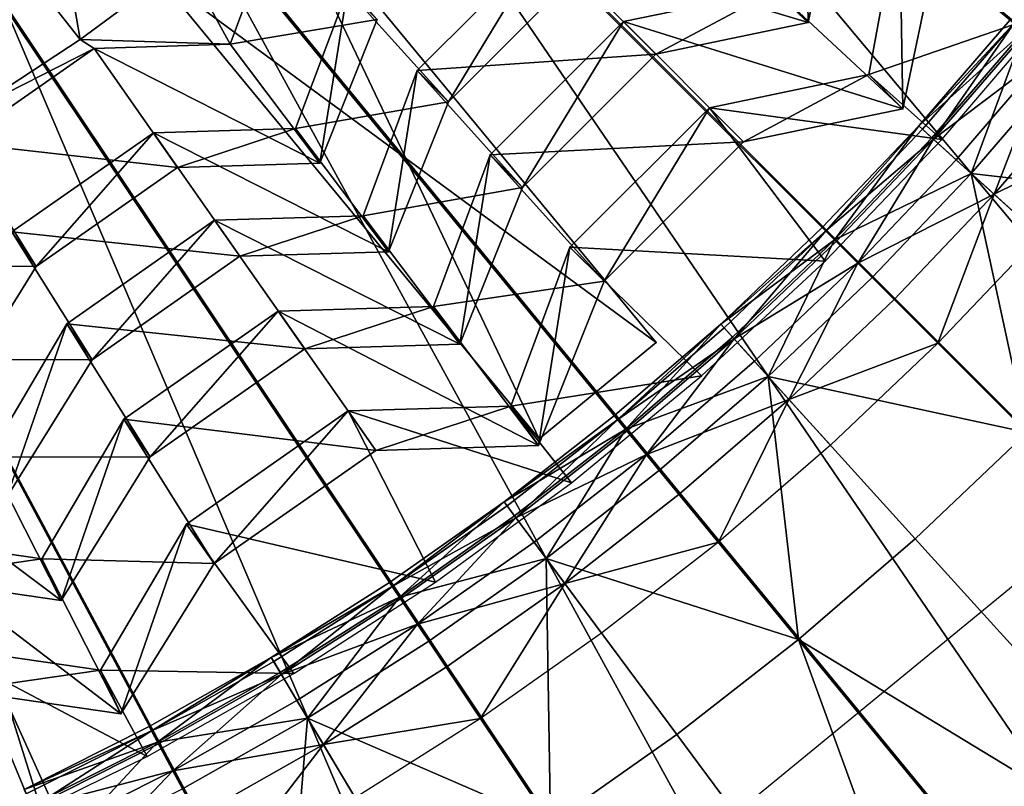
# Model space of a CAD drawing. Extents: x -3.87 to 3.87, y -3.87 to 3.87.
# Tile 41 of 115: x 0.64 to 1.16, y -1.36 to -0.96. Entities that reach past the tile are written whole.
import ezdxf

# ---------------------------------------------------------------- set-up
doc = ezdxf.new("R2010")
doc.units = 0
doc.layers.get('0').update_dxf_attribs({"linetype": 'CONTINUOUS'})

msp = doc.modelspace()

# ---------------------------------------------------------------- linework, layer by layer
for p in [(0.960174, -0.957365, 8.466452), (0.960174, -0.957365, 8.466452), (1.057668, -0.957842, 8.434904), (1.057669, -0.957843, 8.434904), (0.673293, -0.966816, 8.071529), (0.68067, -0.971467, 8.078869), (0.68067, -0.971467, 8.078869), (0.752476, -0.969274, 8.078869), (0.752476, -0.969274, 8.078869), (0.977354, -0.974545, 8.434904), (0.977354, -0.974545, 8.434904), (0.85134, -0.983237, 8.341118), (0.85134, -0.983237, 8.341118), (1.089764, -0.985348, 8.580366), (1.089764, -0.985348, 8.580366), (0.867782, -0.999678, 8.305351), (0.867782, -0.999678, 8.305351), (1.005665, -1.002839, 8.580366), (1.005665, -1.002839, 8.580366), (1.107755, -1.003339, 8.573303), (1.107755, -1.003339, 8.573303), (0.787032, -1.013831, 8.210804), (0.787032, -1.013831, 8.210804), (1.116169, -1.012475, 8.651937), (0.711949, -1.016124, 8.210802), (0.711949, -1.016124, 8.210802), (1.118114, -1.014238, 8.629379), (1.123084, -1.018743, 8.682016), (1.023655, -1.020828, 8.573303), (1.023655, -1.020828, 8.573303), (1.123948, -1.019525, 8.613266), (1.128399, -1.019673, 8.594139), (0.889804, -1.027735, 8.466452), (0.889804, -1.027735, 8.466452), (0.724711, -1.034348, 8.184334), (0.724711, -1.034349, 8.184334), (0.799793, -1.032055, 8.184334), (0.799793, -1.032056, 8.184334), (1.135842, -1.030306, 8.601448), (1.143831, -1.037546, 8.720688), (0.906984, -1.044915, 8.434904), (0.906984, -1.044915, 8.434904), (1.155967, -1.048546, 8.591782), (0.822742, -1.059876, 8.341118), (0.822742, -1.059876, 8.341118), (0.744274, -1.062272, 8.341118), (0.744274, -1.062273, 8.341118), (1.065147, -1.066072, 8.651937), (1.067003, -1.067928, 8.629379), (1.071747, -1.072672, 8.682016), (1.072571, -1.073496, 8.613266), (0.75761, -1.081319, 8.305349), (0.75761, -1.081319, 8.305349), (0.836078, -1.078923, 8.305351), (0.836078, -1.078923, 8.305351), (0.931979, -1.076525, 8.580366), (0.931979, -1.076525, 8.580366), (0.65006, -1.086619, 8.184334), (0.65006, -1.086619, 8.184334), (1.066757, -1.083863, 8.594139), (1.083922, -1.084847, 8.601448), (0.949968, -1.094515, 8.573303), (0.949968, -1.094515, 8.573303), (1.091546, -1.092471, 8.720688), (1.103128, -1.104052, 8.591782), (0.777929, -1.110321, 8.466452), (0.777929, -1.110321, 8.466452), (0.859921, -1.107816, 8.466452), (0.859921, -1.107817, 8.466452), (0.666258, -1.1169, 8.341118), (0.666258, -1.1169, 8.341118), (1.01155, -1.117093, 8.651937), (1.013313, -1.119038, 8.629379), (0.873856, -1.127719, 8.434904), (0.873857, -1.127719, 8.434904), (0.977443, -1.12685, 4.643107), (0.977443, -1.126851, 7.239486), (1.017818, -1.124009, 8.682016), (1.018601, -1.124873, 8.613266), (1.126261, -1.127185, 8.583187), (0.791864, -1.130223, 8.434902), (0.791864, -1.130223, 8.434902), (0.679594, -1.135947, 8.305349), (0.679594, -1.135947, 8.305349), (1.029381, -1.136767, 8.601448), (1.001487, -1.14436, 8.594139), (1.036621, -1.144755, 8.720688), (1.047621, -1.156891, 8.591782), (0.81483, -1.163003, 8.580364), (0.81483, -1.163003, 8.580364), (0.900687, -1.160382, 8.580366), (0.900687, -1.160382, 8.580366), (0.696409, -1.167402, 8.466452), (0.696409, -1.167402, 8.466452), (0.955515, -1.165425, 8.651937), (0.95718, -1.167454, 8.629379), (0.961436, -1.17264, 8.682016), (0.962175, -1.173541, 8.613266), (0.91577, -1.177733, 7.239486), (0.91577, -1.177733, 4.643107), (0.829422, -1.183844, 8.573303), (0.829422, -1.183844, 8.573303), (0.915279, -1.181222, 8.573303), (0.915279, -1.181222, 8.573303), (1.069591, -1.181131, 8.583187), (0.710344, -1.187304, 8.434902), (0.710344, -1.187304, 8.434902), (0.972359, -1.18595, 8.601448), (0.979199, -1.194284, 8.720688), (0.932809, -1.200959, 8.594139), (0.89718, -1.210955, 8.651937), (0.98959, -1.206945, 8.591782), (0.898743, -1.213063, 8.629379), (0.90274, -1.218451, 8.682016), (0.903434, -1.219388, 8.613266), (0.729468, -1.222775, 8.580364), (0.729468, -1.222775, 8.580364), (0.912997, -1.232281, 8.601448), (1.010344, -1.232234, 8.583187), (1.114325, -1.230488, 8.808193), (0.653074, -1.241078, 8.466452), (0.653074, -1.241078, 8.466452), (0.919419, -1.240941, 8.720688), (0.74406, -1.243615, 8.573303), (0.74406, -1.243615, 8.573303), (0.836683, -1.253569, 8.651937), (0.838141, -1.255751, 8.629379), (0.860957, -1.25347, 8.594137), (0.929176, -1.254097, 8.591782), (0.663343, -1.263098, 8.434902), (0.663343, -1.263098, 8.434902), (0.841868, -1.261329, 8.682016), (0.842515, -1.262298, 8.613266), (0.851434, -1.275645, 8.601448), (0.948664, -1.280374, 8.583187), (1.052602, -1.283726, 8.808193), (0.857424, -1.28461, 8.720688), (0.774161, -1.293153, 8.651937), (0.775511, -1.295404, 8.629379), (0.866524, -1.298229, 8.591782), (0.684091, -1.299924, 8.580364), (0.684091, -1.299924, 8.580364), (0.77896, -1.301159, 8.682016), (0.779559, -1.302158, 8.613266), (0.786173, -1.301714, 8.594137), (0.787812, -1.315927, 8.601448), (0.694844, -1.322982, 8.573303), (0.694844, -1.322982, 8.573303), (0.793355, -1.325175, 8.720688), (0.884699, -1.32543, 8.583187), (0.709774, -1.329624, 8.651937), (0.711011, -1.331939, 8.629379), (0.988345, -1.333877, 8.808193), (0.714174, -1.337856, 8.682016), (0.714723, -1.338884, 8.613266), (0.801775, -1.339224, 8.591782), (0.70871, -1.345528, 8.594137), (0.72229, -1.353041, 8.601448)]:
    msp.add_point(p)
for points in [[(0.954594, -1.42865, 8.640915), (1.214968, -1.214966, 8.640915), (0, 0, 8.640915)], [(0.335209, -1.685207, 8.640915), (0.657536, -1.587431, 8.640915), (0, 0, 8.640915)], [(1.214968, -1.214966, 8.640915), (1.42865, -0.954593, 8.640915), (0, 0, 8.640915)], [(0.657536, -1.587431, 8.640915), (0.954594, -1.42865, 8.640915), (0, 0, 8.640915)], [(2.177992, -2.177986, 4.599773), (2.380957, -1.953995, 4.599773), (0.000004, 0, 4.599773)], [(0.894112, -2.947474, 4.599773), (1.178724, -2.845676, 4.599773), (0.000004, 0, 4.599773)], [(2.716413, -1.451949, 4.599773), (2.845682, -1.178716, 4.599773), (0.000004, 0, 4.599773)], [(0.60091, -3.020955, 4.599773), (0.894112, -2.947474, 4.599773), (0.000004, 0, 4.599773)], [(2.561047, -1.711232, 4.599773), (2.716413, -1.451949, 4.599773), (0.000004, 0, 4.599773)], [(1.451956, -2.716408, 4.599773), (1.711239, -2.561041, 4.599773), (0.000004, 0, 4.599773)], [(1.178724, -2.845676, 4.599773), (1.451956, -2.716408, 4.599773), (0.000004, 0, 4.599773)], [(2.845682, -1.178716, 4.599773), (2.947479, -0.894104, 4.599773), (0.000004, 0, 4.599773)], [(1.954002, -2.380951, 4.599773), (2.177992, -2.177986, 4.599773), (0.000004, 0, 4.599773)], [(1.711239, -2.561041, 4.599773), (1.954002, -2.380951, 4.599773), (0.000004, 0, 4.599773)], [(2.380957, -1.953995, 4.599773), (2.561047, -1.711232, 4.599773), (0.000004, 0, 4.599773)], [(1.087242, -0.441184, 4.643107), (1.114588, -0.366053, 4.643107), (3.508225, -1.237265, 4.643107)], [(3.48088, -1.312397, 7.239488), (1.114588, -0.366053, 7.239488), (1.087242, -0.441185, 7.239488)], [(1.114588, -0.366053, 7.239488), (3.508225, -1.237266, 7.239488), (3.508225, -1.237265, 4.643107)], [(1.114588, -0.366053, 7.239488), (3.508225, -1.237265, 4.643107), (1.114588, -0.366053, 4.643107)], [(3.48088, -1.312397, 7.239488), (3.508225, -1.237266, 7.239488), (1.114588, -0.366053, 7.239488)], [(2.117685, -1.132419, 7.281732), (1.006225, -0.538332, 7.281732), (1.054154, -0.437027, 7.281732)], [(2.117685, -1.132419, 7.281732), (1.054154, -0.437027, 7.281732), (2.218506, -0.919316, 7.281732)], [(3.48088, -1.312397, 7.239488), (1.087242, -0.441185, 7.239488), (1.087242, -0.441184, 4.643107)], [(3.48088, -1.312397, 7.239488), (1.087242, -0.441184, 4.643107), (3.48088, -1.312397, 4.643107)], [(1.087242, -0.441184, 4.643107), (3.508225, -1.237265, 4.643107), (3.48088, -1.312397, 4.643107)], [(1.99651, -1.334642, 7.281732), (0.94862, -0.634465, 7.281732), (1.006225, -0.538332, 7.281732)], [(1.99651, -1.334642, 7.281732), (1.006225, -0.538332, 7.281732), (2.117685, -1.132419, 7.281732)], [(1.856052, -1.52398, 7.281732), (0.881849, -0.724474, 7.281732), (0.94862, -0.634465, 7.281732)], [(1.856052, -1.52398, 7.281732), (0.94862, -0.634465, 7.281732), (1.99651, -1.334642, 7.281732)], [(0.933025, -0.711677, 4.643107), (0.979156, -0.646374, 4.643107), (3.059658, -2.116079, 4.643107)], [(3.013526, -2.181382, 7.239488), (0.979156, -0.646374, 7.239488), (0.933025, -0.711677, 7.239488)], [(0.979156, -0.646374, 7.239488), (3.059658, -2.116079, 7.239488), (3.059658, -2.116079, 4.643107)], [(0.979156, -0.646374, 7.239488), (3.059658, -2.116079, 4.643107), (0.979156, -0.646374, 4.643107)], [(3.013526, -2.181382, 7.239488), (3.059658, -2.116079, 7.239488), (0.979156, -0.646374, 7.239488)], [(3.013526, -2.181382, 7.239488), (0.933025, -0.711677, 7.239488), (0.933025, -0.711677, 4.643107)], [(3.013526, -2.181382, 7.239488), (0.933025, -0.711677, 4.643107), (3.013526, -2.181382, 4.643107)], [(0.933025, -0.711677, 4.643107), (3.059658, -2.116079, 4.643107), (3.013526, -2.181382, 4.643107)], [(1.697754, -1.698677, 7.281732), (0.806597, -0.807522, 7.281732), (0.881849, -0.724474, 7.281732)], [(1.697754, -1.698677, 7.281732), (0.881849, -0.724474, 7.281732), (1.856052, -1.52398, 7.281732)], [(1.523057, -1.856977, 7.281732), (0.723549, -0.882774, 7.281732), (0.806597, -0.807522, 7.281732)], [(1.523057, -1.856977, 7.281732), (0.806597, -0.807522, 7.281732), (1.697754, -1.698677, 7.281732)], [(0.601035, -0.875183, 8.070354), (0.673293, -0.966816, 8.071529), (0.651331, -0.838425, 8.070354)], [(0.673293, -0.966816, 8.071529), (0.728796, -0.925707, 8.071529), (0.651331, -0.838425, 8.070354)], [(1.057668, -0.957842, 8.434904), (1.040487, -0.940662, 8.466452), (1.056009, -0.856607, 8.466452)], [(1.057668, -0.957842, 8.434904), (1.056009, -0.856607, 8.466452), (1.075911, -0.870543, 8.434904)], [(0.995546, -0.899907, 8.341118), (1.057669, -0.957843, 8.434904), (1.075911, -0.870543, 8.434904)], [(0.615495, -1.004628, 8.071529), (0.673293, -0.966816, 8.071529), (0.601035, -0.875183, 8.070354)], [(1.333719, -1.997434, 7.281732), (0.633541, -0.949546, 7.281732), (0.723549, -0.882774, 7.281732)], [(0.91577, -1.177733, 7.239486), (0.774809, -0.881244, 7.239486), (0.713136, -0.932127, 7.239486)], [(0.713136, -0.932126, 4.643107), (0.774809, -0.881244, 4.643107), (0.977443, -1.12685, 4.643107)], [(1.333719, -1.997434, 7.281732), (0.723549, -0.882774, 7.281732), (1.523057, -1.856977, 7.281732)], [(0.91577, -1.177733, 7.239486), (0.977443, -1.126851, 7.239486), (0.774809, -0.881244, 7.239486)], [(0.774809, -0.881244, 7.239486), (0.977443, -1.126851, 7.239486), (0.977443, -1.12685, 4.643107)], [(0.774809, -0.881244, 7.239486), (0.977443, -1.12685, 4.643107), (0.774809, -0.881244, 4.643107)], [(0.728796, -0.925707, 8.071529), (0.752476, -0.969274, 8.078869), (0.778647, -0.89914, 8.078869)], [(0.752476, -0.969274, 8.078869), (0.830129, -0.95623, 8.184334), (0.778647, -0.89914, 8.078869)], [(1.089764, -0.985348, 8.580366), (1.186205, -0.952008, 8.594139), (1.106017, -0.897332, 8.580366)], [(1.107755, -1.003339, 8.573303), (1.089764, -0.985348, 8.580366), (1.106017, -0.897332, 8.580366)], [(1.107755, -1.003339, 8.573303), (1.106017, -0.897332, 8.580366), (1.126857, -0.911924, 8.573303)], [(0.918685, -0.915892, 8.341118), (1.057669, -0.957843, 8.434904), (0.995546, -0.899907, 8.341118)], [(1.040487, -0.940662, 8.466452), (1.107755, -1.003339, 8.573303), (1.126857, -0.911924, 8.573303)], [(0.85134, -0.983237, 8.341118), (0.977354, -0.974545, 8.434904), (0.918685, -0.915892, 8.341118)], [(0.867782, -0.999678, 8.305351), (0.85134, -0.983237, 8.341118), (0.918685, -0.915892, 8.341118)], [(0.867782, -0.999678, 8.305351), (0.918685, -0.915892, 8.341118), (0.935127, -0.932333, 8.305351)], [(0.918685, -0.915892, 8.341118), (0.977354, -0.974545, 8.434904), (1.057669, -0.957843, 8.434904)], [(0.673293, -0.966816, 8.071529), (0.752476, -0.969274, 8.078869), (0.728796, -0.925707, 8.071529)], [(0.91577, -1.177733, 7.239486), (0.713136, -0.932127, 7.239486), (0.713136, -0.932126, 4.643107)], [(0.91577, -1.177733, 7.239486), (0.713136, -0.932126, 4.643107), (0.91577, -1.177733, 4.643107)], [(0.713136, -0.932126, 4.643107), (0.977443, -1.12685, 4.643107), (0.91577, -1.177733, 4.643107)], [(0.814397, -0.940498, 8.210804), (0.867782, -0.999678, 8.305351), (0.935127, -0.932333, 8.305351)], [(0.787032, -1.013831, 8.210804), (0.867782, -0.999678, 8.305351), (0.814397, -0.940498, 8.210804)], [(0.799793, -1.032055, 8.184334), (0.787032, -1.013831, 8.210804), (0.814397, -0.940498, 8.210804)], [(0.799793, -1.032055, 8.184334), (0.814397, -0.940498, 8.210804), (0.830129, -0.95623, 8.184334)], [(0.960174, -0.957365, 8.466452), (1.107755, -1.003339, 8.573303), (1.040487, -0.940662, 8.466452)], [(0.977354, -0.974545, 8.434904), (0.960174, -0.957365, 8.466452), (1.040487, -0.940662, 8.466452)], [(0.977354, -0.974545, 8.434904), (1.040487, -0.940662, 8.466452), (1.057668, -0.957842, 8.434904)], [(1.131496, -2.118609, 7.281732), (0.537408, -1.00715, 7.281732), (0.633541, -0.949546, 7.281732)], [(1.131496, -2.118609, 7.281732), (0.633541, -0.949546, 7.281732), (1.333719, -1.997434, 7.281732)], [(0.752476, -0.969274, 8.078869), (0.799793, -1.032056, 8.184334), (0.830129, -0.95623, 8.184334)], [(1.089764, -0.985348, 8.580366), (1.128399, -1.019673, 8.594139), (1.186205, -0.952008, 8.594139)], [(1.116169, -1.012475, 8.651937), (1.171715, -0.962361, 8.682016), (1.1645, -0.95644, 8.651937)], [(1.116169, -1.012475, 8.651937), (1.1645, -0.95644, 8.651937), (1.166529, -0.958105, 8.629379)], [(0.889804, -1.027735, 8.466452), (1.023655, -1.020828, 8.573303), (0.960174, -0.957365, 8.466452)], [(0.906984, -1.044915, 8.434904), (0.889804, -1.027735, 8.466452), (0.960174, -0.957365, 8.466452)], [(0.906984, -1.044915, 8.434904), (0.960174, -0.957365, 8.466452), (0.977354, -0.974545, 8.434904)], [(0.960174, -0.957365, 8.466452), (1.023655, -1.020828, 8.573303), (1.107755, -1.003339, 8.573303)], [(1.116169, -1.012475, 8.651937), (1.166529, -0.958105, 8.629379), (1.118114, -1.014238, 8.629379)], [(1.123948, -1.019525, 8.613266), (1.118114, -1.014238, 8.629379), (1.166529, -0.958105, 8.629379)], [(1.123948, -1.019525, 8.613266), (1.166529, -0.958105, 8.629379), (1.172616, -0.9631, 8.613266)], [(0.615495, -1.004628, 8.071529), (0.68067, -0.971467, 8.078869), (0.673293, -0.966816, 8.071529)], [(0.673293, -0.966816, 8.071529), (0.68067, -0.971467, 8.078869), (0.752476, -0.969274, 8.078869)], [(1.116169, -1.012475, 8.651937), (1.123084, -1.018743, 8.682016), (1.171715, -0.962361, 8.682016)], [(1.143831, -1.037546, 8.720688), (1.171715, -0.962361, 8.682016), (1.123084, -1.018743, 8.682016)], [(1.123948, -1.019525, 8.613266), (1.172616, -0.9631, 8.613266), (1.185025, -0.973284, 8.601448)], [(1.143831, -1.037546, 8.720688), (1.193359, -0.980123, 8.720688), (1.171715, -0.962361, 8.682016)], [(0.615495, -1.004628, 8.071529), (0.609276, -1.021457, 8.078869), (0.68067, -0.971467, 8.078869)], [(0.609276, -1.021457, 8.078869), (0.724711, -1.034349, 8.184334), (0.68067, -0.971467, 8.078869)], [(0.68067, -0.971467, 8.078869), (0.799793, -1.032056, 8.184334), (0.752476, -0.969274, 8.078869)], [(0.68067, -0.971467, 8.078869), (0.724711, -1.034349, 8.184334), (0.799793, -1.032056, 8.184334)], [(0.85134, -0.983237, 8.341118), (0.906984, -1.044915, 8.434904), (0.977354, -0.974545, 8.434904)], [(1.123948, -1.019525, 8.613266), (1.185025, -0.973284, 8.601448), (1.135842, -1.030306, 8.601448)], [(1.155967, -1.048546, 8.591782), (1.135842, -1.030306, 8.601448), (1.185025, -0.973284, 8.601448)], [(1.155967, -1.048546, 8.591782), (1.185025, -0.973284, 8.601448), (1.20602, -0.990514, 8.591782)], [(1.143831, -1.037546, 8.720688), (1.282801, -1.053526, 8.808193), (1.193359, -0.980123, 8.720688)], [(0.822742, -1.059876, 8.341118), (0.906984, -1.044915, 8.434904), (0.85134, -0.983237, 8.341118)], [(0.836078, -1.078923, 8.305351), (0.822742, -1.059876, 8.341118), (0.85134, -0.983237, 8.341118)], [(0.836078, -1.078923, 8.305351), (0.85134, -0.983237, 8.341118), (0.867782, -0.999678, 8.305351)], [(1.005665, -1.002839, 8.580366), (1.128399, -1.019673, 8.594139), (1.089764, -0.985348, 8.580366)], [(1.023655, -1.020828, 8.573303), (1.005665, -1.002839, 8.580366), (1.089764, -0.985348, 8.580366)], [(1.023655, -1.020828, 8.573303), (1.089764, -0.985348, 8.580366), (1.107755, -1.003339, 8.573303)], [(1.155967, -1.048546, 8.591782), (1.20602, -0.990514, 8.591782), (1.231309, -1.011268, 8.583187)], [(0.787032, -1.013831, 8.210804), (0.836078, -1.078923, 8.305351), (0.867782, -0.999678, 8.305351)], [(0.931979, -1.076525, 8.580366), (1.066757, -1.083863, 8.594139), (1.005665, -1.002839, 8.580366)], [(0.949968, -1.094515, 8.573303), (0.931979, -1.076525, 8.580366), (1.005665, -1.002839, 8.580366)], [(0.949968, -1.094515, 8.573303), (1.005665, -1.002839, 8.580366), (1.023655, -1.020828, 8.573303)], [(1.005665, -1.002839, 8.580366), (1.066757, -1.083863, 8.594139), (1.128399, -1.019673, 8.594139)], [(0.918393, -2.21943, 7.281732), (0.436102, -1.055079, 7.281732), (0.537408, -1.00715, 7.281732)], [(0.918393, -2.21943, 7.281732), (0.537408, -1.00715, 7.281732), (1.131496, -2.118609, 7.281732)], [(0.711949, -1.016124, 8.210802), (0.836078, -1.078923, 8.305351), (0.787032, -1.013831, 8.210804)], [(0.724711, -1.034348, 8.184334), (0.711949, -1.016124, 8.210802), (0.787032, -1.013831, 8.210804)], [(0.724711, -1.034348, 8.184334), (0.787032, -1.013831, 8.210804), (0.799793, -1.032055, 8.184334)], [(1.116169, -1.012475, 8.651937), (1.065147, -1.066072, 8.651937), (1.071747, -1.072672, 8.682016)], [(1.116169, -1.012475, 8.651937), (1.067003, -1.067928, 8.629379), (1.065147, -1.066072, 8.651937)], [(1.116169, -1.012475, 8.651937), (1.118114, -1.014238, 8.629379), (1.067003, -1.067928, 8.629379)], [(1.116169, -1.012475, 8.651937), (1.071747, -1.072672, 8.682016), (1.123084, -1.018743, 8.682016)], [(1.155967, -1.048546, 8.591782), (1.231309, -1.011268, 8.583187), (1.180207, -1.070516, 8.583187)], [(0.637299, -1.068394, 8.210802), (0.75761, -1.081319, 8.305349), (0.711949, -1.016124, 8.210802)], [(0.65006, -1.086619, 8.184334), (0.637299, -1.068394, 8.210802), (0.711949, -1.016124, 8.210802)], [(0.65006, -1.086619, 8.184334), (0.711949, -1.016124, 8.210802), (0.724711, -1.034348, 8.184334)], [(0.711949, -1.016124, 8.210802), (0.75761, -1.081319, 8.305349), (0.836078, -1.078923, 8.305351)], [(1.123948, -1.019525, 8.613266), (1.067003, -1.067928, 8.629379), (1.118114, -1.014238, 8.629379)], [(1.143831, -1.037546, 8.720688), (1.123084, -1.018743, 8.682016), (1.071747, -1.072672, 8.682016)], [(0.571325, -1.085981, 8.078869), (0.65006, -1.086619, 8.184334), (0.609276, -1.021457, 8.078869)], [(0.609276, -1.021457, 8.078869), (0.65006, -1.086619, 8.184334), (0.724711, -1.034349, 8.184334)], [(0.889804, -1.027735, 8.466452), (0.949968, -1.094515, 8.573303), (1.023655, -1.020828, 8.573303)], [(1.123948, -1.019525, 8.613266), (1.072571, -1.073496, 8.613266), (1.067003, -1.067928, 8.629379)], [(1.123948, -1.019525, 8.613266), (1.083922, -1.084847, 8.601448), (1.072571, -1.073496, 8.613266)], [(1.123948, -1.019525, 8.613266), (1.135842, -1.030306, 8.601448), (1.083922, -1.084847, 8.601448)], [(0.859921, -1.107817, 8.466452), (0.949968, -1.094515, 8.573303), (0.889804, -1.027735, 8.466452)], [(0.873856, -1.127719, 8.434904), (0.859921, -1.107816, 8.466452), (0.889804, -1.027735, 8.466452)], [(0.873856, -1.127719, 8.434904), (0.889804, -1.027735, 8.466452), (0.906984, -1.044915, 8.434904)], [(1.155967, -1.048546, 8.591782), (1.083922, -1.084847, 8.601448), (1.135842, -1.030306, 8.601448)], [(1.143831, -1.037546, 8.720688), (1.071747, -1.072672, 8.682016), (1.091546, -1.092471, 8.720688)], [(1.143831, -1.037546, 8.720688), (1.091546, -1.092471, 8.720688), (1.173363, -1.174287, 8.808193)], [(1.143831, -1.037546, 8.720688), (1.173363, -1.174287, 8.808193), (1.229563, -1.115249, 8.808193)], [(1.143831, -1.037546, 8.720688), (1.229563, -1.115249, 8.808193), (1.282801, -1.053526, 8.808193)], [(0.822742, -1.059876, 8.341118), (0.873857, -1.127719, 8.434904), (0.906984, -1.044915, 8.434904)], [(1.155967, -1.048546, 8.591782), (1.103128, -1.104052, 8.591782), (1.083922, -1.084847, 8.601448)], [(1.155967, -1.048546, 8.591782), (1.126261, -1.127185, 8.583187), (1.103128, -1.104052, 8.591782)], [(1.155967, -1.048546, 8.591782), (1.180207, -1.070516, 8.583187), (1.126261, -1.127185, 8.583187)], [(0.696416, -2.298826, 7.281732), (0.330578, -1.092822, 7.281732), (0.436102, -1.055079, 7.281732)], [(0.696416, -2.298826, 7.281732), (0.436102, -1.055079, 7.281732), (0.918393, -2.21943, 7.281732)], [(0.443038, -1.087032, 4.643107), (0.515916, -1.054148, 4.643107), (1.563571, -3.375987, 4.643107)], [(1.490692, -3.408871, 7.239486), (0.515916, -1.054148, 7.239486), (0.443038, -1.087032, 7.239486)], [(0.515916, -1.054148, 7.239486), (1.563571, -3.375987, 7.239486), (1.563571, -3.375987, 4.643107)], [(0.515916, -1.054148, 7.239486), (1.563571, -3.375987, 4.643107), (0.515916, -1.054148, 4.643107)], [(1.490692, -3.408871, 7.239486), (1.563571, -3.375987, 7.239486), (0.515916, -1.054148, 7.239486)], [(0.744274, -1.062273, 8.341118), (0.873857, -1.127719, 8.434904), (0.822742, -1.059876, 8.341118)], [(0.75761, -1.081319, 8.305349), (0.744274, -1.062272, 8.341118), (0.822742, -1.059876, 8.341118)], [(0.75761, -1.081319, 8.305349), (0.822742, -1.059876, 8.341118), (0.836078, -1.078923, 8.305351)], [(0.679594, -1.135947, 8.305349), (0.666258, -1.1169, 8.341118), (0.744274, -1.062272, 8.341118)], [(0.666258, -1.1169, 8.341118), (0.791864, -1.130223, 8.434902), (0.744274, -1.062273, 8.341118)], [(0.679594, -1.135947, 8.305349), (0.744274, -1.062272, 8.341118), (0.75761, -1.081319, 8.305349)], [(0.744274, -1.062273, 8.341118), (0.791864, -1.130223, 8.434902), (0.873857, -1.127719, 8.434904)], [(0.597616, -1.135862, 8.210802), (0.679594, -1.135947, 8.305349), (0.637299, -1.068394, 8.210802)], [(0.60702, -1.156026, 8.184334), (0.637299, -1.068394, 8.210802), (0.65006, -1.086619, 8.184334)], [(0.637299, -1.068394, 8.210802), (0.679594, -1.135947, 8.305349), (0.75761, -1.081319, 8.305349)], [(1.01155, -1.117093, 8.651937), (1.071747, -1.072672, 8.682016), (1.065147, -1.066072, 8.651937)], [(1.01155, -1.117093, 8.651937), (1.065147, -1.066072, 8.651937), (1.067003, -1.067928, 8.629379)], [(1.01155, -1.117093, 8.651937), (1.067003, -1.067928, 8.629379), (1.013313, -1.119038, 8.629379)], [(1.018601, -1.124873, 8.613266), (1.013313, -1.119038, 8.629379), (1.067003, -1.067928, 8.629379)], [(1.018601, -1.124873, 8.613266), (1.067003, -1.067928, 8.629379), (1.072571, -1.073496, 8.613266)], [(1.01155, -1.117093, 8.651937), (1.017818, -1.124009, 8.682016), (1.071747, -1.072672, 8.682016)], [(1.036621, -1.144755, 8.720688), (1.071747, -1.072672, 8.682016), (1.017818, -1.124009, 8.682016)], [(1.018601, -1.124873, 8.613266), (1.072571, -1.073496, 8.613266), (1.083922, -1.084847, 8.601448)], [(1.036621, -1.144755, 8.720688), (1.091546, -1.092471, 8.720688), (1.071747, -1.072672, 8.682016)], [(0.900687, -1.160382, 8.580366), (1.001487, -1.14436, 8.594139), (0.931979, -1.076525, 8.580366)], [(0.915279, -1.181222, 8.573303), (0.900687, -1.160382, 8.580366), (0.931979, -1.076525, 8.580366)], [(0.915279, -1.181222, 8.573303), (0.931979, -1.076525, 8.580366), (0.949968, -1.094515, 8.573303)], [(0.931979, -1.076525, 8.580366), (1.001487, -1.14436, 8.594139), (1.066757, -1.083863, 8.594139)], [(0.571325, -1.085981, 8.078869), (0.60702, -1.156027, 8.184334), (0.65006, -1.086619, 8.184334)], [(1.018601, -1.124873, 8.613266), (1.083922, -1.084847, 8.601448), (1.029381, -1.136767, 8.601448)], [(1.047621, -1.156891, 8.591782), (1.029381, -1.136767, 8.601448), (1.083922, -1.084847, 8.601448)], [(1.047621, -1.156891, 8.591782), (1.083922, -1.084847, 8.601448), (1.103128, -1.104052, 8.591782)], [(1.490692, -3.408871, 7.239486), (0.443038, -1.087032, 7.239486), (0.443038, -1.087032, 4.643107)], [(1.490692, -3.408871, 7.239486), (0.443038, -1.087032, 4.643107), (1.490692, -3.408871, 4.643107)], [(0.443038, -1.087032, 4.643107), (1.563571, -3.375987, 4.643107), (1.490692, -3.408871, 4.643107)], [(0.467739, -2.356135, 7.281732), (0.330578, -1.092822, 7.281732), (0.696416, -2.298826, 7.281732)], [(0.859921, -1.107817, 8.466452), (0.915279, -1.181222, 8.573303), (0.949968, -1.094515, 8.573303)], [(1.036621, -1.144755, 8.720688), (1.173363, -1.174287, 8.808193), (1.091546, -1.092471, 8.720688)], [(1.047621, -1.156891, 8.591782), (1.103128, -1.104052, 8.591782), (1.126261, -1.127185, 8.583187)], [(0.696409, -1.167402, 8.466452), (0.829422, -1.183844, 8.573303), (0.777929, -1.110321, 8.466452)], [(0.710344, -1.187304, 8.434902), (0.696409, -1.167402, 8.466452), (0.777929, -1.110321, 8.466452)], [(0.710344, -1.187304, 8.434902), (0.777929, -1.110321, 8.466452), (0.791864, -1.130223, 8.434902)], [(0.791864, -1.130223, 8.434902), (0.777929, -1.110321, 8.466452), (0.859921, -1.107816, 8.466452)], [(0.777929, -1.110321, 8.466452), (0.915279, -1.181222, 8.573303), (0.859921, -1.107817, 8.466452)], [(0.777929, -1.110321, 8.466452), (0.829422, -1.183844, 8.573303), (0.915279, -1.181222, 8.573303)], [(0.791864, -1.130223, 8.434902), (0.859921, -1.107816, 8.466452), (0.873856, -1.127719, 8.434904)], [(0.624786, -1.18741, 8.341118), (0.710344, -1.187304, 8.434902), (0.666258, -1.1169, 8.341118)], [(0.634614, -1.208483, 8.305349), (0.624786, -1.187409, 8.341118), (0.666258, -1.1169, 8.341118)], [(0.634614, -1.208483, 8.305349), (0.666258, -1.1169, 8.341118), (0.679594, -1.135947, 8.305349)], [(0.666258, -1.1169, 8.341118), (0.710344, -1.187304, 8.434902), (0.791864, -1.130223, 8.434902)], [(1.01155, -1.117093, 8.651937), (0.955515, -1.165425, 8.651937), (0.961436, -1.17264, 8.682016)], [(1.01155, -1.117093, 8.651937), (0.95718, -1.167454, 8.629379), (0.955515, -1.165425, 8.651937)], [(1.01155, -1.117093, 8.651937), (1.013313, -1.119038, 8.629379), (0.95718, -1.167454, 8.629379)], [(1.01155, -1.117093, 8.651937), (0.961436, -1.17264, 8.682016), (1.017818, -1.124009, 8.682016)], [(1.018601, -1.124873, 8.613266), (0.95718, -1.167454, 8.629379), (1.013313, -1.119038, 8.629379)], [(0.91577, -1.177733, 7.239486), (0.91577, -1.177733, 4.643107), (0.977443, -1.12685, 4.643107)], [(0.91577, -1.177733, 7.239486), (0.977443, -1.12685, 4.643107), (0.977443, -1.126851, 7.239486)], [(1.018601, -1.124873, 8.613266), (0.962175, -1.173541, 8.613266), (0.95718, -1.167454, 8.629379)], [(1.036621, -1.144755, 8.720688), (1.017818, -1.124009, 8.682016), (0.961436, -1.17264, 8.682016)], [(1.018601, -1.124873, 8.613266), (0.972359, -1.18595, 8.601448), (0.962175, -1.173541, 8.613266)], [(1.018601, -1.124873, 8.613266), (1.029381, -1.136767, 8.601448), (0.972359, -1.18595, 8.601448)], [(1.047621, -1.156891, 8.591782), (1.126261, -1.127185, 8.583187), (1.069591, -1.181131, 8.583187)], [(0.597616, -1.135862, 8.210802), (0.634614, -1.208483, 8.305349), (0.679594, -1.135947, 8.305349)], [(1.047621, -1.156891, 8.591782), (0.972359, -1.18595, 8.601448), (1.029381, -1.136767, 8.601448)], [(0.900687, -1.160382, 8.580366), (0.932809, -1.200959, 8.594139), (1.001487, -1.14436, 8.594139)], [(1.036621, -1.144755, 8.720688), (0.961436, -1.17264, 8.682016), (0.979199, -1.194284, 8.720688)], [(1.036621, -1.144755, 8.720688), (0.979199, -1.194284, 8.720688), (1.052602, -1.283726, 8.808193)], [(1.036621, -1.144755, 8.720688), (1.052602, -1.283726, 8.808193), (1.114325, -1.230488, 8.808193)], [(1.036621, -1.144755, 8.720688), (1.114325, -1.230488, 8.808193), (1.173363, -1.174287, 8.808193)], [(1.047621, -1.156891, 8.591782), (0.98959, -1.206945, 8.591782), (0.972359, -1.18595, 8.601448)], [(1.047621, -1.156891, 8.591782), (1.010344, -1.232234, 8.583187), (0.98959, -1.206945, 8.591782)], [(1.047621, -1.156891, 8.591782), (1.069591, -1.181131, 8.583187), (1.010344, -1.232234, 8.583187)], [(0.729468, -1.222775, 8.580364), (0.860957, -1.25347, 8.594137), (0.81483, -1.163003, 8.580364)], [(0.74406, -1.243615, 8.573303), (0.729468, -1.222775, 8.580364), (0.81483, -1.163003, 8.580364)], [(0.74406, -1.243615, 8.573303), (0.81483, -1.163003, 8.580364), (0.829422, -1.183844, 8.573303)], [(0.81483, -1.163003, 8.580364), (0.932809, -1.200959, 8.594139), (0.900687, -1.160382, 8.580366)], [(0.829422, -1.183844, 8.573303), (0.81483, -1.163003, 8.580364), (0.900687, -1.160382, 8.580366)], [(0.81483, -1.163003, 8.580364), (0.860957, -1.25347, 8.594137), (0.932809, -1.200959, 8.594139)], [(0.829422, -1.183844, 8.573303), (0.900687, -1.160382, 8.580366), (0.915279, -1.181222, 8.573303)], [(0.653074, -1.241078, 8.466452), (0.74406, -1.243615, 8.573303), (0.696409, -1.167402, 8.466452)], [(0.663343, -1.263098, 8.434902), (0.653074, -1.241078, 8.466452), (0.696409, -1.167402, 8.466452)], [(0.663343, -1.263098, 8.434902), (0.696409, -1.167402, 8.466452), (0.710344, -1.187304, 8.434902)], [(0.696409, -1.167402, 8.466452), (0.74406, -1.243615, 8.573303), (0.829422, -1.183844, 8.573303)], [(0.89718, -1.210955, 8.651937), (0.961436, -1.17264, 8.682016), (0.955515, -1.165425, 8.651937)], [(0.89718, -1.210955, 8.651937), (0.955515, -1.165425, 8.651937), (0.95718, -1.167454, 8.629379)], [(0.89718, -1.210955, 8.651937), (0.95718, -1.167454, 8.629379), (0.898743, -1.213063, 8.629379)], [(0.903434, -1.219388, 8.613266), (0.898743, -1.213063, 8.629379), (0.95718, -1.167454, 8.629379)], [(0.903434, -1.219388, 8.613266), (0.95718, -1.167454, 8.629379), (0.962175, -1.173541, 8.613266)], [(0.89718, -1.210955, 8.651937), (0.90274, -1.218451, 8.682016), (0.961436, -1.17264, 8.682016)], [(0.919419, -1.240941, 8.720688), (0.961436, -1.17264, 8.682016), (0.90274, -1.218451, 8.682016)], [(0.903434, -1.219388, 8.613266), (0.962175, -1.173541, 8.613266), (0.972359, -1.18595, 8.601448)], [(0.919419, -1.240941, 8.720688), (0.979199, -1.194284, 8.720688), (0.961436, -1.17264, 8.682016)], [(1.297293, -1.432361, 8.984764), (1.173363, -1.174287, 8.808193), (1.114325, -1.230488, 8.808193)], [(0.547094, -1.176143, 8.341116), (0.58216, -1.251326, 8.434902), (0.663343, -1.263098, 8.434902)], [(0.547094, -1.176143, 8.341116), (0.663343, -1.263098, 8.434902), (0.624786, -1.18741, 8.341118)], [(0.624786, -1.18741, 8.341118), (0.663343, -1.263098, 8.434902), (0.710344, -1.187304, 8.434902)], [(0.903434, -1.219388, 8.613266), (0.972359, -1.18595, 8.601448), (0.912997, -1.232281, 8.601448)], [(0.929176, -1.254097, 8.591782), (0.912997, -1.232281, 8.601448), (0.972359, -1.18595, 8.601448)], [(0.929176, -1.254097, 8.591782), (0.972359, -1.18595, 8.601448), (0.98959, -1.206945, 8.591782)], [(0.919419, -1.240941, 8.720688), (1.052602, -1.283726, 8.808193), (0.979199, -1.194284, 8.720688)], [(0.89718, -1.210955, 8.651937), (0.836683, -1.253569, 8.651937), (0.841868, -1.261329, 8.682016)], [(0.89718, -1.210955, 8.651937), (0.838141, -1.255751, 8.629379), (0.836683, -1.253569, 8.651937)], [(0.89718, -1.210955, 8.651937), (0.898743, -1.213063, 8.629379), (0.838141, -1.255751, 8.629379)], [(0.89718, -1.210955, 8.651937), (0.841868, -1.261329, 8.682016), (0.90274, -1.218451, 8.682016)], [(0.929176, -1.254097, 8.591782), (0.98959, -1.206945, 8.591782), (1.010344, -1.232234, 8.583187)], [(0.903434, -1.219388, 8.613266), (0.838141, -1.255751, 8.629379), (0.898743, -1.213063, 8.629379)], [(0.903434, -1.219388, 8.613266), (0.842515, -1.262298, 8.613266), (0.838141, -1.255751, 8.629379)], [(0.919419, -1.240941, 8.720688), (0.90274, -1.218451, 8.682016), (0.841868, -1.261329, 8.682016)], [(0.903434, -1.219388, 8.613266), (0.851434, -1.275645, 8.601448), (0.842515, -1.262298, 8.613266)], [(0.903434, -1.219388, 8.613266), (0.912997, -1.232281, 8.601448), (0.851434, -1.275645, 8.601448)], [(0.684091, -1.299924, 8.580364), (0.786173, -1.301714, 8.594137), (0.729468, -1.222775, 8.580364)], [(0.694844, -1.322982, 8.573303), (0.684091, -1.299924, 8.580364), (0.729468, -1.222775, 8.580364)], [(0.694844, -1.322982, 8.573303), (0.729468, -1.222775, 8.580364), (0.74406, -1.243615, 8.573303)], [(0.729468, -1.222775, 8.580364), (0.786173, -1.301714, 8.594137), (0.860957, -1.25347, 8.594137)], [(0.571892, -1.229306, 8.466452), (0.609834, -1.310655, 8.573301), (0.694844, -1.322982, 8.573303)], [(0.571892, -1.229306, 8.466452), (0.694844, -1.322982, 8.573303), (0.653074, -1.241078, 8.466452)], [(0.58216, -1.251325, 8.434902), (0.571892, -1.229306, 8.466452), (0.653074, -1.241078, 8.466452)], [(0.929176, -1.254097, 8.591782), (0.851434, -1.275645, 8.601448), (0.912997, -1.232281, 8.601448)], [(0.929176, -1.254097, 8.591782), (1.010344, -1.232234, 8.583187), (0.948664, -1.280374, 8.583187)], [(1.297293, -1.432361, 8.984764), (1.114325, -1.230488, 8.808193), (1.052602, -1.283726, 8.808193)], [(0.58216, -1.251325, 8.434902), (0.653074, -1.241078, 8.466452), (0.663343, -1.263098, 8.434902)], [(0.653074, -1.241078, 8.466452), (0.694844, -1.322982, 8.573303), (0.74406, -1.243615, 8.573303)], [(0.919419, -1.240941, 8.720688), (0.841868, -1.261329, 8.682016), (0.857424, -1.28461, 8.720688)], [(0.919419, -1.240941, 8.720688), (0.857424, -1.28461, 8.720688), (0.921707, -1.380816, 8.808193)], [(0.919419, -1.240941, 8.720688), (0.921707, -1.380816, 8.808193), (0.988345, -1.333877, 8.808193)], [(0.919419, -1.240941, 8.720688), (0.988345, -1.333877, 8.808193), (1.052602, -1.283726, 8.808193)], [(0.774161, -1.293153, 8.651937), (0.841868, -1.261329, 8.682016), (0.836683, -1.253569, 8.651937)], [(0.774161, -1.293153, 8.651937), (0.836683, -1.253569, 8.651937), (0.838141, -1.255751, 8.629379)], [(0.774161, -1.293153, 8.651937), (0.838141, -1.255751, 8.629379), (0.775511, -1.295404, 8.629379)], [(0.779559, -1.302158, 8.613266), (0.775511, -1.295404, 8.629379), (0.838141, -1.255751, 8.629379)], [(0.779559, -1.302158, 8.613266), (0.838141, -1.255751, 8.629379), (0.842515, -1.262298, 8.613266)], [(0.929176, -1.254097, 8.591782), (0.866524, -1.298229, 8.591782), (0.851434, -1.275645, 8.601448)], [(0.929176, -1.254097, 8.591782), (0.884699, -1.32543, 8.583187), (0.866524, -1.298229, 8.591782)], [(0.929176, -1.254097, 8.591782), (0.948664, -1.280374, 8.583187), (0.884699, -1.32543, 8.583187)], [(0.774161, -1.293153, 8.651937), (0.77896, -1.301159, 8.682016), (0.841868, -1.261329, 8.682016)], [(0.793355, -1.325175, 8.720688), (0.841868, -1.261329, 8.682016), (0.77896, -1.301159, 8.682016)], [(0.779559, -1.302158, 8.613266), (0.842515, -1.262298, 8.613266), (0.851434, -1.275645, 8.601448)], [(0.793355, -1.325175, 8.720688), (0.857424, -1.28461, 8.720688), (0.841868, -1.261329, 8.682016)], [(0.779559, -1.302158, 8.613266), (0.851434, -1.275645, 8.601448), (0.787812, -1.315927, 8.601448)], [(0.801775, -1.339224, 8.591782), (0.787812, -1.315927, 8.601448), (0.851434, -1.275645, 8.601448)], [(0.801775, -1.339224, 8.591782), (0.851434, -1.275645, 8.601448), (0.866524, -1.298229, 8.591782)], [(1.150644, -1.552712, 8.984764), (1.052602, -1.283726, 8.808193), (0.988345, -1.333877, 8.808193)], [(1.297293, -1.432361, 8.984764), (1.052602, -1.283726, 8.808193), (1.225443, -1.494334, 8.984764)], [(1.150644, -1.552712, 8.984764), (1.225443, -1.494334, 8.984764), (1.052602, -1.283726, 8.808193)], [(0.599082, -1.287597, 8.580364), (0.628831, -1.384763, 8.594137), (0.70871, -1.345528, 8.594137)], [(0.599082, -1.287597, 8.580364), (0.70871, -1.345528, 8.594137), (0.684091, -1.299924, 8.580364)], [(0.609834, -1.310655, 8.573301), (0.599082, -1.287597, 8.580364), (0.684091, -1.299924, 8.580364)], [(0.793355, -1.325175, 8.720688), (0.921707, -1.380816, 8.808193), (0.857424, -1.28461, 8.720688)], [(0.774161, -1.293153, 8.651937), (0.709774, -1.329624, 8.651937), (0.714174, -1.337856, 8.682016)], [(0.774161, -1.293153, 8.651937), (0.711011, -1.331939, 8.629379), (0.709774, -1.329624, 8.651937)], [(0.774161, -1.293153, 8.651937), (0.775511, -1.295404, 8.629379), (0.711011, -1.331939, 8.629379)], [(0.774161, -1.293153, 8.651937), (0.714174, -1.337856, 8.682016), (0.77896, -1.301159, 8.682016)], [(0.779559, -1.302158, 8.613266), (0.711011, -1.331939, 8.629379), (0.775511, -1.295404, 8.629379)], [(0.801775, -1.339224, 8.591782), (0.866524, -1.298229, 8.591782), (0.884699, -1.32543, 8.583187)], [(0.609834, -1.310655, 8.573301), (0.684091, -1.299924, 8.580364), (0.694844, -1.322982, 8.573303)], [(0.684091, -1.299924, 8.580364), (0.70871, -1.345528, 8.594137), (0.786173, -1.301714, 8.594137)], [(0.779559, -1.302158, 8.613266), (0.714723, -1.338884, 8.613266), (0.711011, -1.331939, 8.629379)], [(0.793355, -1.325175, 8.720688), (0.77896, -1.301159, 8.682016), (0.714174, -1.337856, 8.682016)], [(0.779559, -1.302158, 8.613266), (0.72229, -1.353041, 8.601448), (0.714723, -1.338884, 8.613266)], [(0.779559, -1.302158, 8.613266), (0.787812, -1.315927, 8.601448), (0.72229, -1.353041, 8.601448)], [(0.801775, -1.339224, 8.591782), (0.72229, -1.353041, 8.601448), (0.787812, -1.315927, 8.601448)], [(0.793355, -1.325175, 8.720688), (0.714174, -1.337856, 8.682016), (0.727372, -1.362549, 8.720688)], [(0.793355, -1.325175, 8.720688), (0.727372, -1.362549, 8.720688), (0.781916, -1.464593, 8.808193)], [(0.793355, -1.325175, 8.720688), (0.781916, -1.464593, 8.808193), (0.85284, -1.424419, 8.808193)], [(0.793355, -1.325175, 8.720688), (0.85284, -1.424419, 8.808193), (0.921707, -1.380816, 8.808193)], [(0.801775, -1.339224, 8.591782), (0.884699, -1.32543, 8.583187), (0.818594, -1.367284, 8.583187)], [(0.643677, -1.362899, 8.651937), (0.714174, -1.337856, 8.682016), (0.709774, -1.329624, 8.651937)], [(0.643677, -1.362899, 8.651937), (0.709774, -1.329624, 8.651937), (0.711011, -1.331939, 8.629379)], [(0.643677, -1.362899, 8.651937), (0.711011, -1.331939, 8.629379), (0.644799, -1.365271, 8.629379)], [(0.648166, -1.372389, 8.613266), (0.644799, -1.365271, 8.629379), (0.711011, -1.331939, 8.629379)], [(0.648166, -1.372389, 8.613266), (0.711011, -1.331939, 8.629379), (0.714723, -1.338884, 8.613266)], [(1.150644, -1.552712, 8.984764), (0.988345, -1.333877, 8.808193), (0.921707, -1.380816, 8.808193)], [(0.643677, -1.362899, 8.651937), (0.647668, -1.371336, 8.682016), (0.714174, -1.337856, 8.682016)], [(0.659639, -1.396647, 8.720688), (0.714174, -1.337856, 8.682016), (0.647668, -1.371336, 8.682016)], [(0.648166, -1.372389, 8.613266), (0.714723, -1.338884, 8.613266), (0.72229, -1.353041, 8.601448)], [(0.659639, -1.396647, 8.720688), (0.727372, -1.362549, 8.720688), (0.714174, -1.337856, 8.682016)], [(0.801775, -1.339224, 8.591782), (0.735094, -1.376994, 8.591782), (0.72229, -1.353041, 8.601448)], [(0.801775, -1.339224, 8.591782), (0.750515, -1.405846, 8.583187), (0.735094, -1.376994, 8.591782)], [(0.801775, -1.339224, 8.591782), (0.818594, -1.367284, 8.583187), (0.750515, -1.405846, 8.583187)], [(0.648166, -1.372389, 8.613266), (0.72229, -1.353041, 8.601448), (0.655029, -1.386901, 8.601448)], [(0.666642, -1.411454, 8.591782), (0.655029, -1.386901, 8.601448), (0.72229, -1.353041, 8.601448)], [(0.666642, -1.411454, 8.591782), (0.72229, -1.353041, 8.601448), (0.735094, -1.376994, 8.591782)]]:
    msp.add_3dface(points)

doc.saveas('drawing.dxf')
